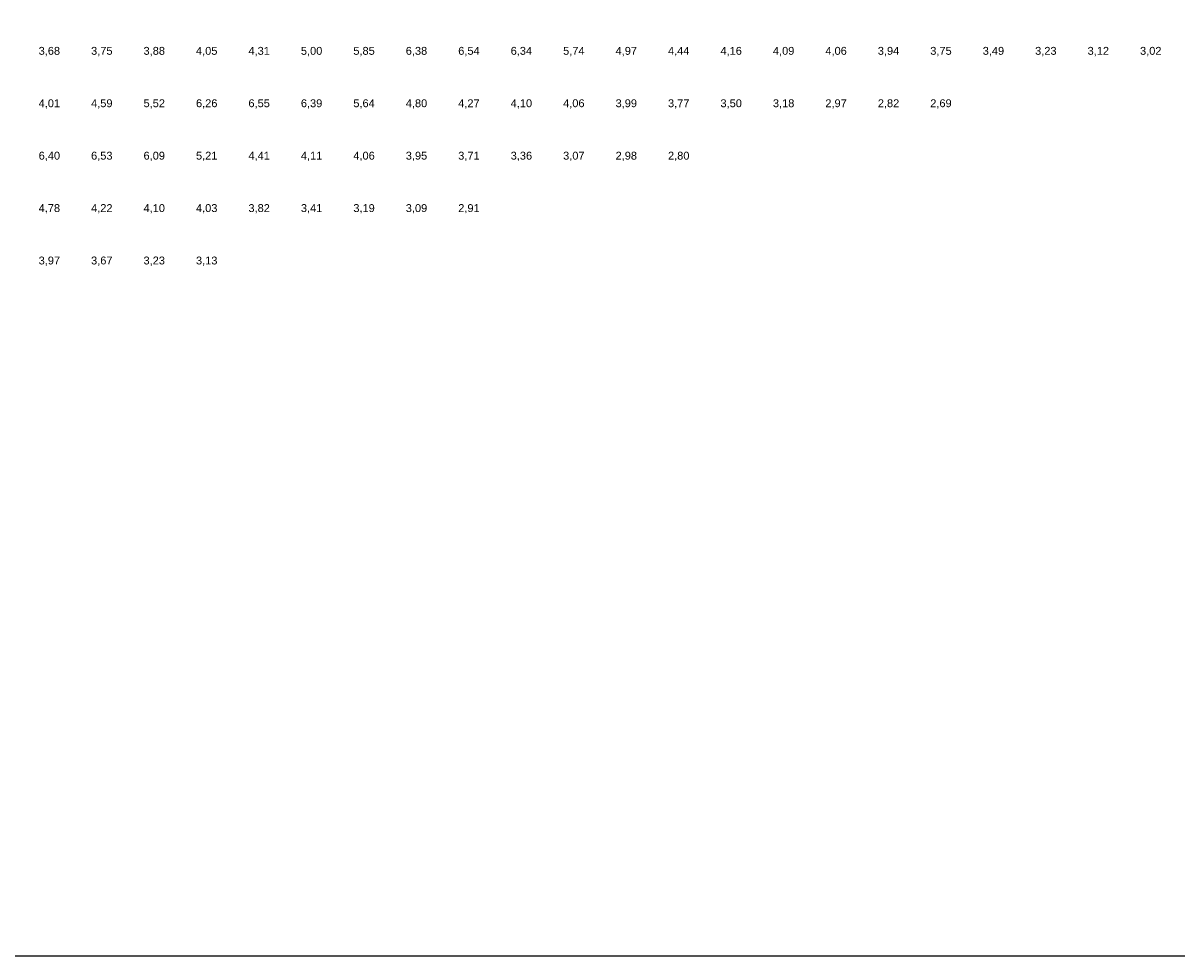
# Model space of a CAD drawing. Header units: metres. Extents: x 142558 to 144317, y 416662 to 417384.
# Tile 5 of 17: x 143000 to 143220, y 416662 to 416840. Entities that reach past the tile are written whole.
import ezdxf
from ezdxf.enums import TextEntityAlignment as Align

# ---------------------------------------------------------------- set-up
doc = ezdxf.new("R2010")
doc.units = ezdxf.units.M
doc.header["$MEASUREMENT"] = 0
doc.layers.add('beg_10Anno', color=252, linetype='Continuous')
doc.styles.add('Arial', font='arial.ttf')

msp = doc.modelspace()

# ---------------------------------------------------------------- linework, layer by layer
at = {"layer": 'Defpoints'}
msp.add_lwpolyline([(142557.58, 416662.34), (144285.74, 416662.34), (144285.74, 417384.1), (142557.58, 417384.1)], close=True, dxfattribs=at)

# ---------------------------------------------------------------- texts
at = {"layer": 'beg_10Anno', "style": 'Arial'}
for s, p in [('3,68', (143005, 416833.82)), ('3,75', (143015, 416833.82)), ('3,88', (143025, 416833.82)), ('4,05', (143035, 416833.82)), ('4,31', (143045, 416833.82)), ('5,00', (143055, 416833.82)), ('5,85', (143065, 416833.82)), ('6,38', (143075, 416833.82)), ('6,54', (143085, 416833.82)), ('6,34', (143095, 416833.82)), ('5,74', (143105, 416833.82)), ('4,97', (143115, 416833.82)), ('4,44', (143125, 416833.82)), ('4,16', (143135, 416833.82)), ('4,09', (143145, 416833.82)), ('4,06', (143155, 416833.82)), ('3,94', (143165, 416833.82)), ('3,75', (143175, 416833.82)), ('3,49', (143185, 416833.82)), ('3,23', (143195, 416833.82)), ('3,12', (143205, 416833.82)), ('3,02', (143215, 416833.82)), ('4,01', (143005, 416823.82)), ('4,59', (143015, 416823.82)), ('5,52', (143025, 416823.82)), ('6,26', (143035, 416823.82)), ('6,55', (143045, 416823.82)), ('6,39', (143055, 416823.82)), ('5,64', (143065, 416823.82)), ('4,80', (143075, 416823.82)), ('4,27', (143085, 416823.82)), ('4,10', (143095, 416823.82)), ('4,06', (143105, 416823.82)), ('3,99', (143115, 416823.82)), ('3,77', (143125, 416823.82)), ('3,50', (143135, 416823.82)), ('3,18', (143145, 416823.82)), ('2,97', (143155, 416823.82)), ('2,82', (143165, 416823.82)), ('2,69', (143175, 416823.82)), ('6,40', (143005, 416813.82)), ('6,53', (143015, 416813.82)), ('6,09', (143025, 416813.82)), ('5,21', (143035, 416813.82)), ('4,41', (143045, 416813.82)), ('4,11', (143055, 416813.82)), ('4,06', (143065, 416813.82)), ('3,95', (143075, 416813.82)), ('3,71', (143085, 416813.82)), ('3,36', (143095, 416813.82)), ('3,07', (143105, 416813.82)), ('2,98', (143115, 416813.82)), ('2,80', (143125, 416813.82)), ('4,78', (143005, 416803.82)), ('4,22', (143015, 416803.82)), ('4,10', (143025, 416803.82)), ('4,03', (143035, 416803.82)), ('3,82', (143045, 416803.82)), ('3,41', (143055, 416803.82)), ('3,19', (143065, 416803.82)), ('3,09', (143075, 416803.82)), ('2,91', (143085, 416803.82)), ('3,97', (143005, 416793.82)), ('3,67', (143015, 416793.82)), ('3,23', (143025, 416793.82)), ('3,13', (143035, 416793.82))]:
    msp.add_text(s, height=1.503, dxfattribs=at).set_placement(p, align=Align.BOTTOM_CENTER)

doc.saveas('drawing.dxf')
